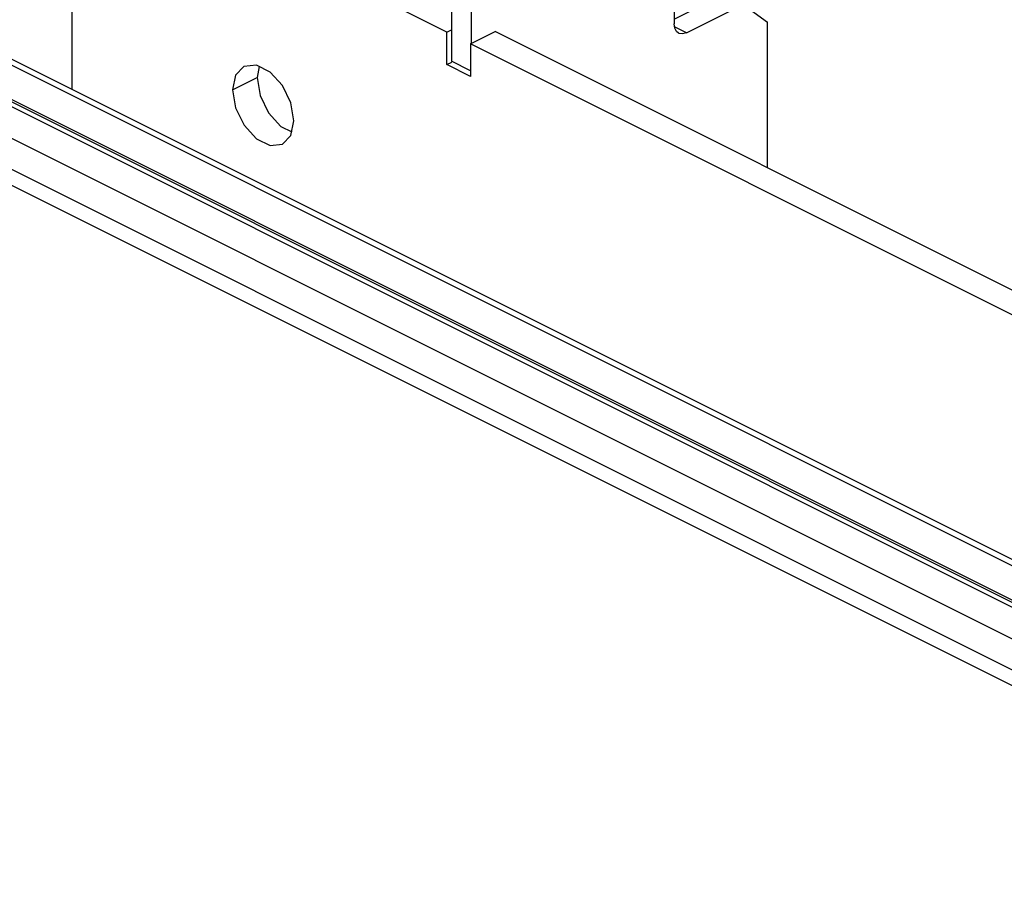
# Paper-space layout '005_EXP_CORICANT_PE_DRAWING_3_1' of a CAD drawing. Header units: millimetres. Extents: x 6 to 413, y 7 to 290.
# Tile 110 of 228: x 209.98 to 215.07, y 83.99 to 88.44. Entities that reach past the tile are written whole.
import ezdxf

# ---------------------------------------------------------------- set-up
doc = ezdxf.new("R2010")
doc.units = ezdxf.units.MM
doc.header["$LTSCALE"] = 23.1
for name, color, linetype in [('BASE_CORIANT_BL85', 7, 'CONTINUOUS'), ('FP_MYLAR_BL86', 7, 'CONTINUOUS'), ('PARTITION_CORIENT_BL200', 7, 'CONTINUOUS')]:
    doc.layers.add(name, color=color, linetype=linetype)

# ---------------------------------------------------------------- blocks, each defined once
blk = doc.blocks.new('BASE_CORIANT_BL85', base_point=(229.3285, 99.074))
at = {"layer": 'BASE_CORIANT_BL85', "color": 3, "linetype": 'Continuous'}
for p, q in [((212.1849, 88.3739), (201.2181, 93.8573)), ((203.6534, 90.8035), (220.2596, 82.5004)), ((203.7049, 90.6964), (220.2596, 82.419)), ((210.2448, 88.6099), (210.2448, 88.0778)), ((212.1849, 88.2055), (212.1849, 88.3739)), ((223.3286, 82.802), (212.3071, 88.3128)), ((212.3071, 88.3128), (212.3071, 88.1444)), ((211.1994, 88.2025), (211.1342, 88.1961)), ((211.2702, 88.1671), (211.1994, 88.2025)), ((212.3071, 88.1444), (212.1849, 88.2055)), ((211.334, 88.0975), (211.2702, 88.1671)), ((211.0757, 88.0743), (211.0914, 87.9819)), ((211.3781, 87.8386), (211.3939, 87.9152)), ((211.3354, 87.7935), (211.3781, 87.8386))]:
    blk.add_line(p, q, dxfattribs=at)
at = {"layer": 'BASE_CORIANT_BL85', "color": 7, "linetype": 'Continuous'}
for p, q in [((212.1849, 88.3739), (212.2078, 88.3853)), ((212.3071, 88.3128), (212.4344, 88.3764)), ((223.3515, 82.9179), (212.4344, 88.3764)), ((211.2147, 88.1948), (211.203, 88.138)), ((212.1849, 88.2055), (212.21, 88.2181)), ((211.0757, 88.0743), (211.203, 88.138)), ((211.203, 88.138), (211.2187, 88.0456)), ((211.2187, 88.0456), (211.2629, 87.9557))]:
    blk.add_line(p, q, dxfattribs=at)
at = {"layer": 'BASE_CORIANT_BL85', "color": 3, "linetype": 'Continuous'}
for points in [[(211.1342, 88.1961), (211.0914, 88.151), (211.0757, 88.0743)], [(211.3939, 87.9152), (211.3781, 88.0077), (211.334, 88.0975)], [(211.0914, 87.9819), (211.1356, 87.8921), (211.1994, 87.8225), (211.2702, 87.7871), (211.3354, 87.7935)]]:
    blk.add_lwpolyline(points, dxfattribs=at)
at = {"layer": 'BASE_CORIANT_BL85', "color": 7, "linetype": 'Continuous'}
blk.add_lwpolyline([(211.2629, 87.9557), (211.3267, 87.8862), (211.3822, 87.8584)], dxfattribs=at)
blk = doc.blocks.new('FP_MYLAR_BL86', base_point=(209.4603, 85.5702))
at = {"layer": 'FP_MYLAR_BL86', "color": 7, "linetype": 'Continuous'}
for p, q in [((226.608, 79.8643), (192.2808, 97.0279)), ((226.6399, 79.8802), (192.3126, 97.0438)), ((195.4586, 95.0617), (220.1705, 82.7057)), ((217.4119, 84.2726), (209.3421, 88.3075)), ((217.4246, 84.2789), (209.3548, 88.3139)), ((209.3421, 88.2841), (217.4031, 84.2536))]:
    blk.add_line(p, q, dxfattribs=at)
blk = doc.blocks.new('PARTITION_CORIENT_BL200', base_point=(213.1504, 90.3709))
at = {"layer": 'PARTITION_CORIENT_BL200', "color": 7, "linetype": 'Continuous'}
for p, q in [((212.7369, 93.0699), (212.4842, 92.9436)), ((212.2078, 92.4154), (212.2078, 88.2224)), ((213.3597, 88.4399), (213.6143, 88.5672)), ((213.7161, 88.5163), (213.6143, 88.5672)), ((213.4234, 88.3699), (213.3618, 88.4007)), ((212.3071, 88.1728), (212.2078, 88.2224))]:
    blk.add_line(p, q, dxfattribs=at)
at = {"layer": 'PARTITION_CORIENT_BL200', "color": 3, "linetype": 'Continuous'}
for p, q in [((212.6845, 92.9419), (212.5439, 92.8716)), ((213.9707, 92.3379), (214.093, 92.3991)), ((212.3097, 92.3645), (212.3097, 88.3141)), ((213.8673, 92.2192), (213.8807, 92.2473)), ((213.8434, 89.297), (213.8434, 91.5977)), ((213.8434, 89.297), (213.7161, 89.0775)), ((213.7161, 89.0775), (213.4234, 88.9311)), ((213.3597, 88.8214), (213.3597, 88.4161)), ((213.4234, 88.3699), (213.7161, 88.5163)), ((213.7161, 88.5163), (213.8434, 88.4241)), ((213.8434, 87.6719), (213.8434, 88.4241))]:
    blk.add_line(p, q, dxfattribs=at)
for points in [[(213.8807, 92.2473), (213.907, 92.2852), (213.9377, 92.3161), (213.9707, 92.3379)], [(213.3597, 88.8214), (213.3628, 88.847), (213.3719, 88.8733), (213.386, 88.8975), (213.4037, 88.9175), (213.4234, 88.9311)], [(213.3831, 88.3674), (213.3719, 88.3763), (213.3628, 88.3935), (213.3597, 88.4161)], [(213.4234, 88.3699), (213.4037, 88.3639), (213.386, 88.3661), (213.3831, 88.3674)]]:
    blk.add_lwpolyline(points, dxfattribs=at)

psp = doc.layouts.new('005_EXP_CORICANT_PE_DRAWING_3_1')

# ---------------------------------------------------------------- block references
at = {"layer": 'BASE_CORIANT_BL85'}
psp.add_blockref('BASE_CORIANT_BL85', (229.3285, 99.074), dxfattribs=at)
at = {"layer": 'FP_MYLAR_BL86'}
psp.add_blockref('FP_MYLAR_BL86', (209.4603, 85.5702), dxfattribs=at)
at = {"layer": 'PARTITION_CORIENT_BL200'}
psp.add_blockref('PARTITION_CORIENT_BL200', (213.1504, 90.3709), dxfattribs=at)

doc.saveas('drawing.dxf')
